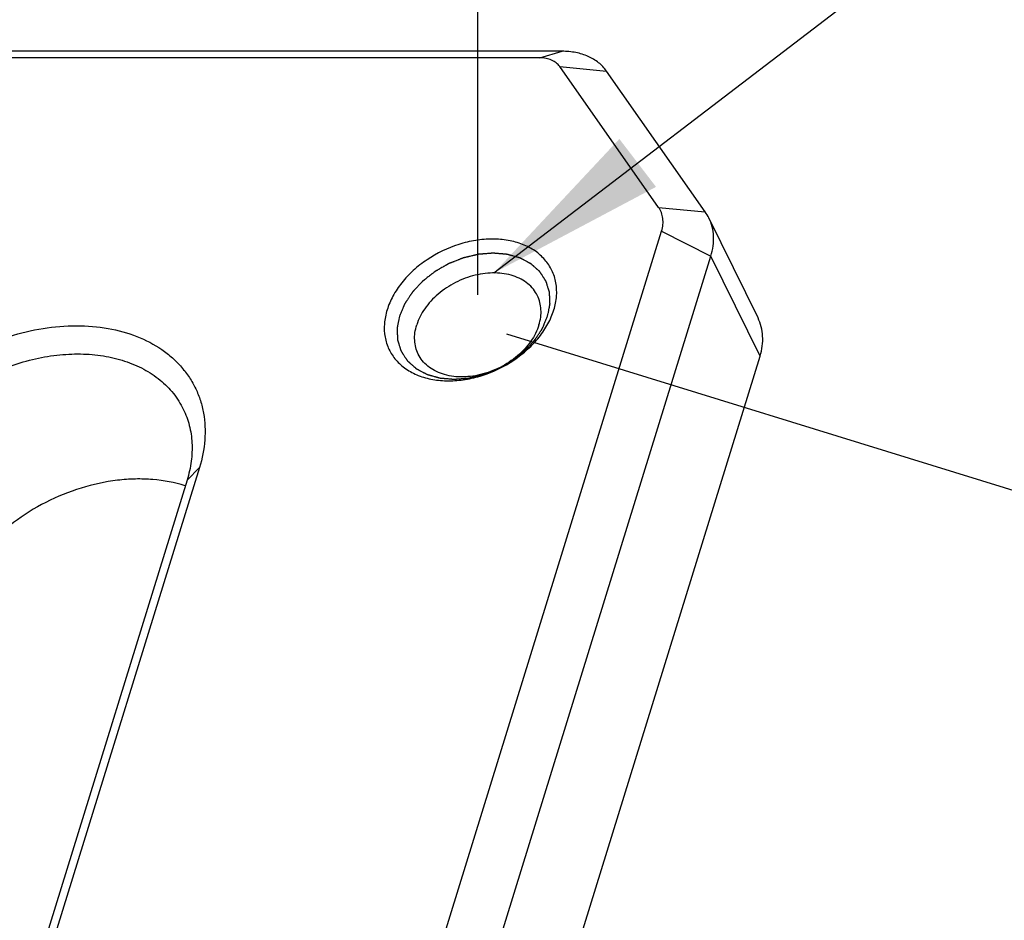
# Model space of a CAD drawing. Header units: millimetres. Extents: x 0 to 420, y 0 to 297.
# Tile 27 of 48: x 131 to 148, y 116 to 131. Entities that reach past the tile are written whole.
import ezdxf

# ---------------------------------------------------------------- set-up
doc = ezdxf.new("R2010")
doc.units = ezdxf.units.MM
doc.header["$LTSCALE"] = 23.1
doc.header["$PDMODE"] = 3
doc.header["$PDSIZE"] = 8
doc.layers.get('0').update_dxf_attribs({"linetype": 'CONTINUOUS'})
doc.layers.get('Defpoints').update_dxf_attribs({"linetype": 'CONTINUOUS'})
doc.layers.add('00_COMPONENTS', color=7, linetype='CONTINUOUS')
doc.layers.add('51__DRAFT_DIMS', color=7, linetype='CONTINUOUS')
doc.styles.get("Standard").update_dxf_attribs({"font": 'simfang.ttf'})
doc.dimstyles.new('DIMSTYLE_1', dxfattribs={"dimtxt": 4, "dimasz": 3, "dimexe": 2.5, "dimexo": 0.5, "dimgap": 1, "dimtad": 1, "dimlfac": 1.5, "dimdsep": 46, "dimtxsty": 'STANDARD', "dimblk": '_FILLED', "dimblk1": '_FILLED', "dimblk2": '_FILLED', "dimcen": 0.09, "dimclrt": 7, "dimazin": 2, "dimtp": 0.3, "dimtm": 0.3, "dimtfac": 1, "dimtofl": 0, "dimtmove": 0, "dimatfit": 3, "dimldrblk": '_FILLED', "dimfxl": 1, "dimtolj": 1, "dimarcsym": 0})
doc.dimstyles.new('DIMSTYLE_3', dxfattribs={"dimtxt": 4, "dimasz": 3, "dimexe": 2.5, "dimexo": 0.5, "dimgap": 1, "dimtad": 1, "dimlfac": 1.5, "dimdsep": 46, "dimtxsty": 'STANDARD', "dimblk": '_FILLED', "dimblk1": '_FILLED', "dimblk2": '_FILLED', "dimcen": 0.09, "dimclrt": 7, "dimazin": 2, "dimtp": 0.2, "dimtm": 0.2, "dimtfac": 1, "dimtofl": 0, "dimtmove": 0, "dimatfit": 3, "dimldrblk": '_FILLED', "dimfxl": 1, "dimtolj": 1, "dimarcsym": 0})
doc.dimstyles.get("Standard").update_dxf_attribs({"dimtxt": 3, "dimasz": 3, "dimexe": 2.5, "dimexo": 0.5, "dimtad": 1, "dimdsep": 46, "dimtxsty": 'STANDARD', "dimblk": '_FILLED', "dimblk1": '_FILLED', "dimblk2": '_FILLED', "dimcen": 0.09, "dimclrt": 3, "dimazin": 2, "dimtol": 1, "dimtp": 0.01, "dimtm": 0.01, "dimtfac": 1, "dimtofl": 0, "dimtmove": 0, "dimatfit": 3, "dimldrblk": '_FILLED', "dimfxl": 1, "dimtolj": 1, "dimarcsym": 0})

# ---------------------------------------------------------------- blocks, each defined once
blk = doc.blocks.new('_FILLED')
at = {"color": 0, "linetype": 'ByBlock'}
blk.add_solid([(0, 0), (-1, 0.1667), (-1, -0.1667)], dxfattribs=at)
blk = doc.blocks.new('*D9')
at = {"layer": '51__DRAFT_DIMS', "color": 0, "lineweight": -2}
for p, q in [((68.343, 126.514), (68.343, 149.048)), ((138.958, 126.514), (138.958, 149.048)), ((71.343, 146.548), (135.958, 146.548))]:
    blk.add_line(p, q, dxfattribs=at)
at = {"layer": 'Defpoints', "color": 0}
for p in [(138.958, 146.548), (68.343, 126.014), (138.958, 126.014)]:
    blk.add_point(p, dxfattribs=at)
at = {"layer": '51__DRAFT_DIMS', "color": 0, "linetype": 'ByBlock', "lineweight": -2, "xscale": 3, "yscale": 3, "zscale": 3, "rotation": 180}
blk.add_blockref('_FILLED', (68.343, 146.548), dxfattribs=at)
at = {"layer": '51__DRAFT_DIMS', "color": 0, "linetype": 'ByBlock', "lineweight": -2, "xscale": 3, "yscale": 3, "zscale": 3}
blk.add_blockref('_FILLED', (138.958, 146.548), dxfattribs=at)
at = {"layer": '51__DRAFT_DIMS', "color": 7, "insert": (103.65, 152.881), "char_height": 4, "attachment_point": 2, "line_spacing_factor": 0.9}
blk.add_mtext('\\A1;115{}{{\\H0.7x;}{}}', dxfattribs=at)
blk = doc.blocks.new('*D11')
at = {"layer": '51__DRAFT_DIMS', "color": 0, "lineweight": -2}
for p, q in [((139.435, 125.866), (161.995, 118.895)), ((158.72, 116.767), (156.296, 108.922)), ((135.239, 112.288), (157.799, 105.317))]:
    blk.add_line(p, q, dxfattribs=at)
at = {"layer": 'Defpoints', "color": 0}
for p in [(138.958, 126.014), (134.762, 112.436), (155.41, 106.055)]:
    blk.add_point(p, dxfattribs=at)
at = {"layer": '51__DRAFT_DIMS', "color": 0, "linetype": 'ByBlock', "lineweight": -2, "xscale": 3, "yscale": 3, "zscale": 3}
for p, rotation in [((159.606, 119.633), 72.82762856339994), ((155.41, 106.055), 252.8276285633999)]:
    blk.add_blockref('_FILLED', p, dxfattribs=dict(at, rotation=rotation))
at = {"layer": '51__DRAFT_DIMS', "color": 7, "insert": (151.457, 114.714), "char_height": 4, "attachment_point": 2, "rotation": 72.8276, "line_spacing_factor": 0.9}
blk.add_mtext('\\A1;26{}{{\\H0.7x;}{}}', dxfattribs=at)

msp = doc.modelspace()

# ---------------------------------------------------------------- linework, layer by layer
at = {"layer": '00_COMPONENTS', "color": 7}
for p, q in [((140.3524, 130.548), (70.0156, 130.548)), ((139.9876, 130.4402), (140.3524, 130.548)), ((139.9876, 130.4402), (69.6509, 130.4402)), ((141.953, 127.961), (140.3152, 130.2947)), ((140.3152, 130.2947), (141.0894, 130.2207)), ((142.7272, 127.887), (141.0894, 130.2207)), ((141.953, 127.961), (142.7272, 127.887)), ((143.6001, 126.1289), (142.7866, 127.7865)), ((127.9135, 81.9768), (142.0027, 127.5695)), ((142.0027, 127.5695), (142.8201, 127.1551)), ((128.7309, 81.5624), (142.8201, 127.1551)), ((143.6335, 125.4974), (142.8201, 127.1551)), ((129.5443, 79.9048), (143.6335, 125.4974)), ((134.3444, 123.6513), (129.1804, 106.9403)), ((134.3444, 123.6513), (134.1391, 123.4441)), ((134.1391, 123.4441), (128.975, 106.7331))]:
    msp.add_line(p, q, dxfattribs=at)
msp.add_arc((142.1143, 127.4565), 0.749, 26.14252, 35.08232, dxfattribs=at)
for points, knots in [([(141.0894, 130.2207), (141.0713, 130.2465), (141.0309, 130.2958), (140.9345, 130.3841), (140.7858, 130.4719), (140.5781, 130.5348), (140.4291, 130.548), (140.3524, 130.548)], [0, 0, 0, 0, 0.1127068, 0.2277072, 0.4675276, 0.7246522, 1, 1, 1, 1]), ([(140.3152, 130.2947), (140.299, 130.3178), (140.2584, 130.3603), (140.1803, 130.4063), (140.088, 130.4343), (140.0218, 130.4402), (139.9876, 130.4402)], [0, 0, 0, 0, 0.227259, 0.4672188, 0.7244929, 1, 1, 1, 1]), ([(142.0027, 127.5695), (142.0133, 127.6039), (142.0279, 127.6733), (142.0272, 127.7775), (142.0031, 127.8755), (141.9718, 127.9342), (141.953, 127.961)], [0, 0, 0, 0, 0.2651884, 0.5168569, 0.7596828, 1, 1, 1, 1]), ([(142.8201, 127.1551), (142.8369, 127.2095), (142.8616, 127.3189), (142.869, 127.4837), (142.8455, 127.6416), (142.8093, 127.7402), (142.7866, 127.7865)], [0, 0, 0, 0, 0.2644251, 0.5170842, 0.7609163, 1, 1, 1, 1]), ([(140.2172, 126.2624), (140.2401, 126.3368), (140.2702, 126.4866), (140.2609, 126.7112), (140.195, 126.9194), (140.075, 127.1014), (139.9067, 127.2494), (139.698, 127.3578), (139.4573, 127.4236), (139.194, 127.4449), (138.9176, 127.4213), (138.5437, 127.3312), (138.1896, 127.1599), (137.8863, 126.9228), (137.6951, 126.7203), (137.547, 126.5002), (137.4785, 126.3417), (137.454, 126.2624)], [0, 0, 0, 0, 0.0572968, 0.1114527, 0.1637888, 0.2160482, 0.2699927, 0.3269903, 0.3877821, 0.4524557, 0.5205418, 0.5911519, 0.7347841, 0.8055559, 0.8738927, 0.9388775, 1, 1, 1, 1]), ([(140.1145, 126.1588), (140.1178, 126.1757), (140.1227, 126.2011), (140.1292, 126.2349), (140.1341, 126.2602), (140.1382, 126.2814), (140.1415, 126.2983), (140.144, 126.311), (140.1464, 126.3236), (140.1485, 126.3342), (140.1501, 126.3427), (140.1511, 126.3479), (140.152, 126.3522), (140.1526, 126.3553), (140.1531, 126.358), (140.1534, 126.3598), (140.1536, 126.3609), (140.1539, 126.3617), (140.1537, 126.3624), (140.1537, 126.3635), (140.1536, 126.3652), (140.1535, 126.3678), (140.1534, 126.3708), (140.1532, 126.3749), (140.153, 126.38), (140.1526, 126.3881), (140.1521, 126.3983), (140.1516, 126.4105), (140.151, 126.4227), (140.1502, 126.4389), (140.1493, 126.4592), (140.1484, 126.4796), (140.1476, 126.4958), (140.1471, 126.508), (140.1465, 126.5202), (140.146, 126.5304), (140.1457, 126.5385), (140.1454, 126.5436), (140.1452, 126.5477), (140.1451, 126.5507), (140.145, 126.5533), (140.1449, 126.555), (140.1448, 126.556), (140.1449, 126.5568), (140.1446, 126.5575), (140.1443, 126.5585), (140.1438, 126.5601), (140.143, 126.5624), (140.1422, 126.5652), (140.141, 126.569), (140.1395, 126.5737), (140.1371, 126.5812), (140.1342, 126.5906), (140.1306, 126.6018), (140.127, 126.6131), (140.1223, 126.6281), (140.1164, 126.6468), (140.1104, 126.6655), (140.1057, 126.6805), (140.1021, 126.6918), (140.0986, 126.703), (140.0956, 126.7124), (140.0933, 126.7199), (140.0918, 126.7246), (140.0906, 126.7284), (140.0897, 126.7312), (140.089, 126.7335), (140.0884, 126.7352), (140.0881, 126.7361), (140.088, 126.7368), (140.0875, 126.7374), (140.087, 126.7383), (140.086, 126.7397), (140.0846, 126.7418), (140.083, 126.7443), (140.0808, 126.7477), (140.0781, 126.7518), (140.0737, 126.7585), (140.0683, 126.7669), (140.0617, 126.7769), (140.0551, 126.787), (140.0464, 126.8003), (140.0355, 126.8171), (140.0245, 126.8338), (140.0158, 126.8472), (140.0092, 126.8572), (140.0027, 126.8672), (139.9972, 126.8756), (139.9929, 126.8823), (139.9901, 126.8865), (139.9879, 126.8898), (139.9863, 126.8923), (139.9849, 126.8944), (139.984, 126.8959), (139.9834, 126.8967), (139.9831, 126.8974), (139.9824, 126.8978), (139.9817, 126.8985), (139.9804, 126.8997), (139.9785, 126.9014), (139.9762, 126.9034), (139.9732, 126.9061), (139.9694, 126.9095), (139.9634, 126.9149), (139.9558, 126.9216), (139.9467, 126.9297), (139.9376, 126.9378), (139.9255, 126.9485), (139.9104, 126.962), (139.8953, 126.9755), (139.8832, 126.9863), (139.8741, 126.9944), (139.865, 127.0025), (139.8575, 127.0092), (139.8514, 127.0146), (139.8476, 127.018), (139.8446, 127.0207), (139.8423, 127.0227), (139.8404, 127.0244), (139.8391, 127.0255), (139.8384, 127.0262), (139.8378, 127.0268), (139.8371, 127.0271), (139.8361, 127.0276), (139.8345, 127.0285), (139.8321, 127.0297), (139.8293, 127.0312), (139.8255, 127.0332), (139.8208, 127.0357), (139.8132, 127.0398), (139.8038, 127.0448), (139.7924, 127.0508), (139.7811, 127.0568), (139.766, 127.0648), (139.7471, 127.0749), (139.7282, 127.0849), (139.713, 127.0929), (139.7017, 127.099), (139.6904, 127.105), (139.6809, 127.11), (139.6733, 127.114), (139.6686, 127.1165), (139.6648, 127.1185), (139.662, 127.12), (139.6596, 127.1213), (139.658, 127.1222), (139.657, 127.1227), (139.6564, 127.1231), (139.6555, 127.1233), (139.6544, 127.1236), (139.6525, 127.1241), (139.6497, 127.1249), (139.6465, 127.1258), (139.6421, 127.1271), (139.6366, 127.1286), (139.6278, 127.1311), (139.6168, 127.1342), (139.6036, 127.1379), (139.5905, 127.1417), (139.5729, 127.1466), (139.5509, 127.1528), (139.529, 127.159), (139.5114, 127.164), (139.4982, 127.1677), (139.4851, 127.1715), (139.4741, 127.1746), (139.4653, 127.177), (139.4598, 127.1786), (139.4554, 127.1798), (139.4521, 127.1808), (139.4494, 127.1815), (139.4475, 127.1821), (139.4464, 127.1824), (139.4456, 127.1827), (139.4446, 127.1827), (139.4434, 127.1828), (139.4412, 127.183), (139.4382, 127.1833), (139.4345, 127.1836), (139.4295, 127.184), (139.4234, 127.1846), (139.4135, 127.1854), (139.4012, 127.1865), (139.3864, 127.1878), (139.3717, 127.1891), (139.352, 127.1908), (139.3274, 127.1929), (139.3027, 127.1951), (139.283, 127.1968), (139.2683, 127.1981), (139.2535, 127.1994), (139.2412, 127.2005), (139.2313, 127.2013), (139.2252, 127.2018), (139.2202, 127.2023), (139.2166, 127.2026), (139.2135, 127.2029), (139.2113, 127.2031), (139.2101, 127.2032), (139.2092, 127.2033), (139.2082, 127.2032), (139.2069, 127.2031), (139.2047, 127.2029), (139.2015, 127.2026), (139.1977, 127.2023), (139.1926, 127.2019), (139.1862, 127.2014), (139.176, 127.2005), (139.1633, 127.1995), (139.148, 127.1983), (139.1327, 127.197), (139.1123, 127.1954), (139.0868, 127.1933), (139.0613, 127.1912), (139.041, 127.1896), (139.0257, 127.1883), (139.0104, 127.1871), (138.9976, 127.186), (138.9874, 127.1852), (138.9811, 127.1847), (138.976, 127.1843), (138.9721, 127.184), (138.9689, 127.1837), (138.9667, 127.1835), (138.9654, 127.1834), (138.9645, 127.1834), (138.9635, 127.1831), (138.9622, 127.1828), (138.96, 127.1823), (138.9567, 127.1815), (138.9529, 127.1806), (138.9477, 127.1794), (138.9413, 127.1778), (138.931, 127.1754), (138.9181, 127.1723), (138.9026, 127.1686), (138.8871, 127.1649), (138.8665, 127.16), (138.8407, 127.1539), (138.8149, 127.1478), (138.7942, 127.1428), (138.7787, 127.1392), (138.7633, 127.1355), (138.7504, 127.1324), (138.74, 127.13), (138.7336, 127.1284), (138.7284, 127.1272), (138.7246, 127.1263), (138.7213, 127.1255), (138.7191, 127.125), (138.7178, 127.1247), (138.7168, 127.1245), (138.7159, 127.1241), (138.7146, 127.1236), (138.7124, 127.1227), (138.7093, 127.1214), (138.7055, 127.1199), (138.7005, 127.118), (138.6942, 127.1155), (138.6842, 127.1115), (138.6716, 127.1065), (138.6565, 127.1005), (138.6415, 127.0945), (138.6214, 127.0866), (138.5962, 127.0766), (138.5711, 127.0666), (138.551, 127.0586), (138.5359, 127.0527), (138.5209, 127.0467), (138.5083, 127.0417), (138.4982, 127.0377), (138.492, 127.0352), (138.4869, 127.0332), (138.4832, 127.0317), (138.48, 127.0305), (138.4778, 127.0296), (138.4766, 127.0291), (138.4756, 127.0288), (138.4747, 127.0282), (138.4735, 127.0275), (138.4715, 127.0263), (138.4685, 127.0246), (138.4649, 127.0226), (138.4601, 127.0198), (138.4541, 127.0164), (138.4446, 127.0109), (138.4326, 127.0041), (138.4183, 126.9959), (138.404, 126.9877), (138.3848, 126.9767), (138.3609, 126.963), (138.337, 126.9493), (138.3179, 126.9384), (138.3036, 126.9302), (138.2893, 126.922), (138.2773, 126.9151), (138.2678, 126.9097), (138.2618, 126.9062), (138.257, 126.9035), (138.2534, 126.9014), (138.2504, 126.8997), (138.2483, 126.8985), (138.2472, 126.8978), (138.2462, 126.8974), (138.2455, 126.8967), (138.2444, 126.8959), (138.2426, 126.8945), (138.24, 126.8924), (138.2368, 126.89), (138.2327, 126.8867), (138.2274, 126.8826), (138.2191, 126.876), (138.2086, 126.8678), (138.1961, 126.858), (138.1835, 126.8481), (138.1668, 126.835), (138.1458, 126.8186), (138.1249, 126.8022), (138.1082, 126.789), (138.0956, 126.7792), (138.0831, 126.7694), (138.0726, 126.7612), (138.0643, 126.7546), (138.059, 126.7505), (138.0549, 126.7472), (138.0517, 126.7447), (138.0491, 126.7427), (138.0473, 126.7413), (138.0462, 126.7404), (138.0454, 126.7398), (138.0448, 126.7391), (138.0439, 126.7382), (138.0424, 126.7365), (138.0402, 126.7342), (138.0375, 126.7314), (138.034, 126.7277), (138.0296, 126.723), (138.0226, 126.7155), (138.0138, 126.7061), (138.0033, 126.6949), (137.9927, 126.6837), (137.9786, 126.6687), (137.9611, 126.65), (137.9435, 126.6313), (137.9294, 126.6163), (137.9189, 126.6051), (137.9083, 126.5939), (137.8995, 126.5845), (137.8925, 126.577), (137.8881, 126.5723), (137.8846, 126.5686), (137.8819, 126.5658), (137.8798, 126.5635), (137.8782, 126.5618), (137.8773, 126.5609), (137.8766, 126.5602), (137.8762, 126.5594), (137.8755, 126.5584), (137.8743, 126.5566), (137.8726, 126.5541), (137.8706, 126.551), (137.8678, 126.547), (137.8645, 126.5419), (137.859, 126.5338), (137.8522, 126.5236), (137.8441, 126.5114), (137.8359, 126.4993), (137.8251, 126.483), (137.8115, 126.4627), (137.7979, 126.4424), (137.7871, 126.4262), (137.7789, 126.414), (137.7708, 126.4018), (137.764, 126.3916), (137.7586, 126.3835), (137.7552, 126.3784), (137.7525, 126.3744), (137.7504, 126.3713), (137.7487, 126.3688), (137.7475, 126.367), (137.7469, 126.366), (137.7463, 126.3653), (137.746, 126.3644), (137.7455, 126.3634), (137.7448, 126.3615), (137.7436, 126.3588), (137.7422, 126.3556), (137.7404, 126.3513), (137.7381, 126.3459), (137.7344, 126.3373), (137.7299, 126.3265), (137.7244, 126.3136), (137.7188, 126.3007), (137.7115, 126.2835), (137.7023, 126.262), (137.6913, 126.2362), (137.6767, 126.2018), (137.6657, 126.176), (137.6583, 126.1588)], [0, 0, 0, 0, 0.015625, 0.0234375, 0.03125, 0.0390625, 0.0429688, 0.046875, 0.0507812, 0.0546875, 0.0566406, 0.0585938, 0.0595703, 0.0605469, 0.0615234, 0.0620117, 0.0622559, 0.0625, 0.0627441, 0.0629883, 0.0634766, 0.0644531, 0.0654297, 0.0664062, 0.0683594, 0.0703125, 0.0742188, 0.078125, 0.0820312, 0.0859375, 0.09375, 0.1015625, 0.1054688, 0.109375, 0.1132812, 0.1171875, 0.1191406, 0.1210938, 0.1220703, 0.1230469, 0.1240234, 0.1245117, 0.1247559, 0.125, 0.1252441, 0.1254883, 0.1259766, 0.1269531, 0.1279297, 0.1289062, 0.1308594, 0.1328125, 0.1367188, 0.140625, 0.1445312, 0.1484375, 0.15625, 0.1640625, 0.1679688, 0.171875, 0.1757812, 0.1796875, 0.1816406, 0.1835938, 0.1845703, 0.1855469, 0.1865234, 0.1870117, 0.1872559, 0.1875, 0.1877441, 0.1879883, 0.1884766, 0.1894531, 0.1904297, 0.1914062, 0.1933594, 0.1953125, 0.1992188, 0.203125, 0.2070312, 0.2109375, 0.21875, 0.2265625, 0.2304688, 0.234375, 0.2382812, 0.2421875, 0.2441406, 0.2460938, 0.2470703, 0.2480469, 0.2490234, 0.2495117, 0.2497559, 0.25, 0.2502441, 0.2504883, 0.2509766, 0.2519531, 0.2529297, 0.2539062, 0.2558594, 0.2578125, 0.2617188, 0.265625, 0.2695312, 0.2734375, 0.28125, 0.2890625, 0.2929688, 0.296875, 0.3007812, 0.3046875, 0.3066406, 0.3085938, 0.3095703, 0.3105469, 0.3115234, 0.3120117, 0.3122559, 0.3125, 0.3127441, 0.3129883, 0.3134766, 0.3144531, 0.3154297, 0.3164062, 0.3183594, 0.3203125, 0.3242188, 0.328125, 0.3320312, 0.3359375, 0.34375, 0.3515625, 0.3554688, 0.359375, 0.3632812, 0.3671875, 0.3691406, 0.3710938, 0.3720703, 0.3730469, 0.3740234, 0.3745117, 0.3747559, 0.375, 0.3752441, 0.3754883, 0.3759766, 0.3769531, 0.3779297, 0.3789062, 0.3808594, 0.3828125, 0.3867188, 0.390625, 0.3945312, 0.3984375, 0.40625, 0.4140625, 0.4179688, 0.421875, 0.4257812, 0.4296875, 0.4316406, 0.4335938, 0.4345703, 0.4355469, 0.4365234, 0.4370117, 0.4372559, 0.4375, 0.4377441, 0.4379883, 0.4384766, 0.4394531, 0.4404297, 0.4414062, 0.4433594, 0.4453125, 0.4492188, 0.453125, 0.4570312, 0.4609375, 0.46875, 0.4765625, 0.4804688, 0.484375, 0.4882812, 0.4921875, 0.4941406, 0.4960938, 0.4970703, 0.4980469, 0.4990234, 0.4995117, 0.4997559, 0.5, 0.5002441, 0.5004883, 0.5009766, 0.5019531, 0.5029297, 0.5039062, 0.5058594, 0.5078125, 0.5117188, 0.515625, 0.5195312, 0.5234375, 0.53125, 0.5390625, 0.5429688, 0.546875, 0.5507812, 0.5546875, 0.5566406, 0.5585938, 0.5595703, 0.5605469, 0.5615234, 0.5620117, 0.5622559, 0.5625, 0.5627441, 0.5629883, 0.5634766, 0.5644531, 0.5654297, 0.5664062, 0.5683594, 0.5703125, 0.5742188, 0.578125, 0.5820312, 0.5859375, 0.59375, 0.6015625, 0.6054688, 0.609375, 0.6132812, 0.6171875, 0.6191406, 0.6210938, 0.6220703, 0.6230469, 0.6240234, 0.6245117, 0.6247559, 0.625, 0.6252441, 0.6254883, 0.6259766, 0.6269531, 0.6279297, 0.6289062, 0.6308594, 0.6328125, 0.6367188, 0.640625, 0.6445312, 0.6484375, 0.65625, 0.6640625, 0.6679688, 0.671875, 0.6757812, 0.6796875, 0.6816406, 0.6835938, 0.6845703, 0.6855469, 0.6865234, 0.6870117, 0.6872559, 0.6875, 0.6877441, 0.6879883, 0.6884766, 0.6894531, 0.6904297, 0.6914062, 0.6933594, 0.6953125, 0.6992188, 0.703125, 0.7070312, 0.7109375, 0.71875, 0.7265625, 0.7304688, 0.734375, 0.7382812, 0.7421875, 0.7441406, 0.7460938, 0.7470703, 0.7480469, 0.7490234, 0.7495117, 0.7497559, 0.75, 0.7502441, 0.7504883, 0.7509766, 0.7519531, 0.7529297, 0.7539062, 0.7558594, 0.7578125, 0.7617188, 0.765625, 0.7695312, 0.7734375, 0.78125, 0.7890625, 0.7929688, 0.796875, 0.8007812, 0.8046875, 0.8066406, 0.8085938, 0.8095703, 0.8105469, 0.8115234, 0.8120117, 0.8122559, 0.8125, 0.8127441, 0.8129883, 0.8134766, 0.8144531, 0.8154297, 0.8164062, 0.8183594, 0.8203125, 0.8242188, 0.828125, 0.8320312, 0.8359375, 0.84375, 0.8515625, 0.8554688, 0.859375, 0.8632812, 0.8671875, 0.8691406, 0.8710938, 0.8720703, 0.8730469, 0.8740234, 0.8745117, 0.8747559, 0.875, 0.8752441, 0.8754883, 0.8759766, 0.8769531, 0.8779297, 0.8789062, 0.8808594, 0.8828125, 0.8867188, 0.890625, 0.8945312, 0.8984375, 0.90625, 0.9140625, 0.9179688, 0.921875, 0.9257812, 0.9296875, 0.9316406, 0.9335938, 0.9345703, 0.9355469, 0.9365234, 0.9370117, 0.9372559, 0.9375, 0.9377441, 0.9379883, 0.9384766, 0.9394531, 0.9404297, 0.9414062, 0.9433594, 0.9453125, 0.9492188, 0.953125, 0.9570312, 0.9609375, 0.96875, 0.9765625, 0.984375, 1, 1, 1, 1]), ([(139.9451, 126.4984), (139.9265, 126.5362), (139.8803, 126.6088), (139.7877, 126.7014), (139.6743, 126.7763), (139.4951, 126.8517), (139.2904, 126.8816), (139.0781, 126.8703), (138.8547, 126.8299), (138.5833, 126.7285), (138.3415, 126.5693), (138.1785, 126.4132), (138.0463, 126.2495), (137.974, 126.1096), (137.9444, 126.0138)], [0, 0, 0, 0, 0.0507461, 0.1026299, 0.156609, 0.2133398, 0.3356261, 0.4012077, 0.4690088, 0.6081778, 0.7469379, 0.8142557, 0.8792088, 1, 1, 1, 1]), ([(139.9708, 126.0138), (139.9837, 126.0556), (140.0026, 126.1395), (140.0083, 126.266), (139.9903, 126.3872), (139.9625, 126.4628), (139.9451, 126.4984)], [0, 0, 0, 0, 0.264426, 0.5170839, 0.7609157, 1, 1, 1, 1]), ([(137.454, 126.2624), (137.431, 126.1881), (137.4009, 126.0382), (137.4102, 125.8136), (137.4761, 125.6055), (137.5961, 125.4234), (137.7644, 125.2755), (137.9732, 125.167), (138.2138, 125.1012), (138.4772, 125.0799), (138.7536, 125.1035), (139.1274, 125.1936), (139.4815, 125.3649), (139.7849, 125.6021), (139.976, 125.8045), (140.1242, 126.0246), (140.1927, 126.1831), (140.2172, 126.2624)], [0, 0, 0, 0, 0.0572968, 0.1114527, 0.1637888, 0.2160482, 0.2699927, 0.3269903, 0.3877821, 0.4524557, 0.5205418, 0.5911519, 0.7347841, 0.8055559, 0.8738927, 0.9388775, 1, 1, 1, 1]), ([(137.6583, 126.1588), (137.6551, 126.1419), (137.6501, 126.1165), (137.6436, 126.0827), (137.6387, 126.0574), (137.6346, 126.0362), (137.6313, 126.0193), (137.6289, 126.0067), (137.6264, 125.994), (137.6244, 125.9834), (137.6227, 125.975), (137.6217, 125.9697), (137.6209, 125.9655), (137.6203, 125.9623), (137.6198, 125.9596), (137.6194, 125.9578), (137.6192, 125.9567), (137.619, 125.9559), (137.6191, 125.9552), (137.6191, 125.9542), (137.6192, 125.9524), (137.6193, 125.9498), (137.6195, 125.9468), (137.6196, 125.9427), (137.6199, 125.9376), (137.6202, 125.9295), (137.6207, 125.9194), (137.6213, 125.9072), (137.6218, 125.895), (137.6226, 125.8787), (137.6235, 125.8584), (137.6245, 125.838), (137.6252, 125.8218), (137.6258, 125.8096), (137.6263, 125.7974), (137.6268, 125.7872), (137.6272, 125.7791), (137.6274, 125.774), (137.6276, 125.77), (137.6277, 125.7669), (137.6278, 125.7644), (137.6279, 125.7626), (137.628, 125.7616), (137.628, 125.7608), (137.6282, 125.7601), (137.6285, 125.7592), (137.629, 125.7575), (137.6298, 125.7552), (137.6307, 125.7524), (137.6319, 125.7486), (137.6333, 125.7439), (137.6357, 125.7364), (137.6387, 125.7271), (137.6422, 125.7158), (137.6458, 125.7046), (137.6505, 125.6896), (137.6565, 125.6708), (137.6624, 125.6521), (137.6671, 125.6371), (137.6707, 125.6258), (137.6742, 125.6146), (137.6772, 125.6052), (137.6796, 125.5977), (137.6811, 125.593), (137.6822, 125.5893), (137.6831, 125.5864), (137.6839, 125.5841), (137.6844, 125.5825), (137.6847, 125.5815), (137.6849, 125.5808), (137.6853, 125.5802), (137.6859, 125.5794), (137.6868, 125.5779), (137.6882, 125.5758), (137.6898, 125.5733), (137.692, 125.57), (137.6947, 125.5658), (137.6991, 125.5591), (137.7046, 125.5507), (137.7111, 125.5407), (137.7177, 125.5307), (137.7264, 125.5173), (137.7374, 125.5006), (137.7483, 125.4838), (137.757, 125.4704), (137.7636, 125.4604), (137.7701, 125.4504), (137.7756, 125.442), (137.78, 125.4353), (137.7827, 125.4311), (137.7849, 125.4278), (137.7865, 125.4253), (137.7879, 125.4232), (137.7888, 125.4217), (137.7894, 125.4209), (137.7898, 125.4202), (137.7904, 125.4198), (137.7911, 125.4191), (137.7925, 125.4179), (137.7943, 125.4162), (137.7966, 125.4142), (137.7996, 125.4115), (137.8034, 125.4081), (137.8095, 125.4028), (137.817, 125.396), (137.8261, 125.3879), (137.8352, 125.3798), (137.8473, 125.3691), (137.8624, 125.3556), (137.8775, 125.3421), (137.8897, 125.3313), (137.8987, 125.3232), (137.9078, 125.3152), (137.9154, 125.3084), (137.9214, 125.303), (137.9252, 125.2997), (137.9282, 125.297), (137.9305, 125.2949), (137.9324, 125.2933), (137.9337, 125.2921), (137.9345, 125.2914), (137.935, 125.2909), (137.9358, 125.2905), (137.9367, 125.29), (137.9383, 125.2891), (137.9407, 125.2879), (137.9435, 125.2864), (137.9473, 125.2844), (137.952, 125.2819), (137.9596, 125.2779), (137.9691, 125.2728), (137.9804, 125.2668), (137.9917, 125.2608), (138.0069, 125.2528), (138.0258, 125.2427), (138.0447, 125.2327), (138.0598, 125.2247), (138.0711, 125.2187), (138.0825, 125.2126), (138.0919, 125.2076), (138.0995, 125.2036), (138.1042, 125.2011), (138.108, 125.1991), (138.1108, 125.1976), (138.1132, 125.1963), (138.1148, 125.1954), (138.1158, 125.195), (138.1165, 125.1945), (138.1173, 125.1944), (138.1184, 125.194), (138.1203, 125.1935), (138.1231, 125.1927), (138.1264, 125.1918), (138.1308, 125.1905), (138.1363, 125.189), (138.145, 125.1865), (138.156, 125.1834), (138.1692, 125.1797), (138.1824, 125.1759), (138.1999, 125.171), (138.2219, 125.1648), (138.2439, 125.1586), (138.2614, 125.1536), (138.2746, 125.1499), (138.2878, 125.1462), (138.2987, 125.143), (138.3075, 125.1406), (138.313, 125.139), (138.3174, 125.1378), (138.3207, 125.1368), (138.3234, 125.1361), (138.3254, 125.1355), (138.3265, 125.1352), (138.3273, 125.1349), (138.3282, 125.1349), (138.3294, 125.1348), (138.3316, 125.1346), (138.3347, 125.1343), (138.3384, 125.134), (138.3433, 125.1336), (138.3494, 125.133), (138.3593, 125.1322), (138.3716, 125.1311), (138.3864, 125.1298), (138.4012, 125.1285), (138.4209, 125.1268), (138.4455, 125.1247), (138.4701, 125.1225), (138.4898, 125.1208), (138.5046, 125.1195), (138.5193, 125.1182), (138.5317, 125.1172), (138.5415, 125.1163), (138.5477, 125.1158), (138.5526, 125.1153), (138.5563, 125.115), (138.5594, 125.1148), (138.5615, 125.1146), (138.5627, 125.1145), (138.5637, 125.1143), (138.5646, 125.1145), (138.5659, 125.1145), (138.5681, 125.1147), (138.5713, 125.115), (138.5751, 125.1153), (138.5802, 125.1157), (138.5866, 125.1162), (138.5968, 125.1171), (138.6095, 125.1181), (138.6248, 125.1193), (138.6401, 125.1206), (138.6605, 125.1222), (138.686, 125.1243), (138.7115, 125.1264), (138.7319, 125.128), (138.7472, 125.1293), (138.7625, 125.1305), (138.7752, 125.1316), (138.7854, 125.1324), (138.7918, 125.1329), (138.7969, 125.1333), (138.8007, 125.1336), (138.8039, 125.1339), (138.8061, 125.1341), (138.8074, 125.1342), (138.8083, 125.1342), (138.8093, 125.1345), (138.8106, 125.1348), (138.8129, 125.1353), (138.8161, 125.1361), (138.82, 125.137), (138.8251, 125.1383), (138.8316, 125.1398), (138.8419, 125.1422), (138.8548, 125.1453), (138.8703, 125.149), (138.8857, 125.1527), (138.9064, 125.1576), (138.9322, 125.1637), (138.958, 125.1699), (138.9786, 125.1748), (138.9941, 125.1784), (139.0096, 125.1821), (139.0225, 125.1852), (139.0328, 125.1877), (139.0392, 125.1892), (139.0444, 125.1904), (139.0483, 125.1913), (139.0515, 125.1921), (139.0537, 125.1926), (139.055, 125.193), (139.056, 125.1931), (139.0569, 125.1936), (139.0582, 125.194), (139.0604, 125.1949), (139.0635, 125.1962), (139.0673, 125.1977), (139.0723, 125.1997), (139.0786, 125.2021), (139.0887, 125.2061), (139.1012, 125.2111), (139.1163, 125.2171), (139.1314, 125.2231), (139.1515, 125.2311), (139.1766, 125.241), (139.2017, 125.251), (139.2218, 125.259), (139.2369, 125.2649), (139.252, 125.2709), (139.2645, 125.2759), (139.2746, 125.2799), (139.2809, 125.2824), (139.2859, 125.2844), (139.2897, 125.2859), (139.2928, 125.2871), (139.295, 125.288), (139.2962, 125.2885), (139.2972, 125.2888), (139.2981, 125.2894), (139.2993, 125.2901), (139.3014, 125.2913), (139.3044, 125.293), (139.3079, 125.295), (139.3127, 125.2978), (139.3187, 125.3012), (139.3283, 125.3067), (139.3402, 125.3135), (139.3545, 125.3217), (139.3689, 125.3299), (139.388, 125.3409), (139.4119, 125.3546), (139.4358, 125.3683), (139.4549, 125.3792), (139.4692, 125.3874), (139.4836, 125.3956), (139.4955, 125.4025), (139.5051, 125.408), (139.511, 125.4114), (139.5158, 125.4141), (139.5194, 125.4162), (139.5224, 125.4179), (139.5245, 125.4191), (139.5257, 125.4198), (139.5266, 125.4202), (139.5274, 125.4209), (139.5284, 125.4217), (139.5302, 125.4232), (139.5329, 125.4252), (139.536, 125.4277), (139.5402, 125.4309), (139.5454, 125.435), (139.5538, 125.4416), (139.5642, 125.4498), (139.5768, 125.4597), (139.5893, 125.4695), (139.6061, 125.4826), (139.627, 125.499), (139.6479, 125.5154), (139.6646, 125.5286), (139.6772, 125.5384), (139.6897, 125.5483), (139.7002, 125.5565), (139.7086, 125.563), (139.7138, 125.5671), (139.718, 125.5704), (139.7211, 125.5729), (139.7237, 125.5749), (139.7256, 125.5764), (139.7266, 125.5772), (139.7274, 125.5778), (139.728, 125.5785), (139.7289, 125.5794), (139.7305, 125.5811), (139.7327, 125.5834), (139.7353, 125.5862), (139.7388, 125.59), (139.7432, 125.5946), (139.7502, 125.6021), (139.759, 125.6115), (139.7696, 125.6227), (139.7801, 125.6339), (139.7942, 125.6489), (139.8118, 125.6676), (139.8294, 125.6863), (139.8434, 125.7013), (139.854, 125.7125), (139.8645, 125.7238), (139.8733, 125.7331), (139.8803, 125.7406), (139.8847, 125.7453), (139.8882, 125.749), (139.8909, 125.7518), (139.8931, 125.7542), (139.8946, 125.7558), (139.8955, 125.7567), (139.8962, 125.7574), (139.8967, 125.7582), (139.8974, 125.7592), (139.8985, 125.761), (139.9002, 125.7635), (139.9023, 125.7666), (139.905, 125.7706), (139.9084, 125.7757), (139.9138, 125.7838), (139.9206, 125.794), (139.9287, 125.8062), (139.9369, 125.8184), (139.9477, 125.8346), (139.9613, 125.8549), (139.9749, 125.8752), (139.9857, 125.8915), (139.9939, 125.9036), (140.002, 125.9158), (140.0088, 125.926), (140.0143, 125.9341), (140.0176, 125.9392), (140.0204, 125.9432), (140.0224, 125.9463), (140.0241, 125.9488), (140.0253, 125.9506), (140.026, 125.9516), (140.0265, 125.9524), (140.0268, 125.9532), (140.0273, 125.9542), (140.0281, 125.9561), (140.0292, 125.9588), (140.0306, 125.962), (140.0324, 125.9663), (140.0347, 125.9717), (140.0384, 125.9803), (140.043, 125.9911), (140.0485, 126.004), (140.054, 126.0169), (140.0613, 126.0341), (140.0705, 126.0556), (140.0815, 126.0814), (140.0962, 126.1158), (140.1072, 126.1416), (140.1145, 126.1588)], [0, 0, 0, 0, 0.015625, 0.0234375, 0.03125, 0.0390625, 0.0429688, 0.046875, 0.0507812, 0.0546875, 0.0566406, 0.0585938, 0.0595703, 0.0605469, 0.0615234, 0.0620117, 0.0622559, 0.0625, 0.0627441, 0.0629883, 0.0634766, 0.0644531, 0.0654297, 0.0664062, 0.0683594, 0.0703125, 0.0742188, 0.078125, 0.0820312, 0.0859375, 0.09375, 0.1015625, 0.1054688, 0.109375, 0.1132812, 0.1171875, 0.1191406, 0.1210938, 0.1220703, 0.1230469, 0.1240234, 0.1245117, 0.1247559, 0.125, 0.1252441, 0.1254883, 0.1259766, 0.1269531, 0.1279297, 0.1289062, 0.1308594, 0.1328125, 0.1367188, 0.140625, 0.1445312, 0.1484375, 0.15625, 0.1640625, 0.1679688, 0.171875, 0.1757812, 0.1796875, 0.1816406, 0.1835938, 0.1845703, 0.1855469, 0.1865234, 0.1870117, 0.1872559, 0.1875, 0.1877441, 0.1879883, 0.1884766, 0.1894531, 0.1904297, 0.1914062, 0.1933594, 0.1953125, 0.1992188, 0.203125, 0.2070312, 0.2109375, 0.21875, 0.2265625, 0.2304688, 0.234375, 0.2382812, 0.2421875, 0.2441406, 0.2460938, 0.2470703, 0.2480469, 0.2490234, 0.2495117, 0.2497559, 0.25, 0.2502441, 0.2504883, 0.2509766, 0.2519531, 0.2529297, 0.2539062, 0.2558594, 0.2578125, 0.2617188, 0.265625, 0.2695312, 0.2734375, 0.28125, 0.2890625, 0.2929688, 0.296875, 0.3007812, 0.3046875, 0.3066406, 0.3085938, 0.3095703, 0.3105469, 0.3115234, 0.3120117, 0.3122559, 0.3125, 0.3127441, 0.3129883, 0.3134766, 0.3144531, 0.3154297, 0.3164062, 0.3183594, 0.3203125, 0.3242188, 0.328125, 0.3320312, 0.3359375, 0.34375, 0.3515625, 0.3554688, 0.359375, 0.3632812, 0.3671875, 0.3691406, 0.3710938, 0.3720703, 0.3730469, 0.3740234, 0.3745117, 0.3747559, 0.375, 0.3752441, 0.3754883, 0.3759766, 0.3769531, 0.3779297, 0.3789062, 0.3808594, 0.3828125, 0.3867188, 0.390625, 0.3945312, 0.3984375, 0.40625, 0.4140625, 0.4179688, 0.421875, 0.4257812, 0.4296875, 0.4316406, 0.4335938, 0.4345703, 0.4355469, 0.4365234, 0.4370117, 0.4372559, 0.4375, 0.4377441, 0.4379883, 0.4384766, 0.4394531, 0.4404297, 0.4414062, 0.4433594, 0.4453125, 0.4492188, 0.453125, 0.4570312, 0.4609375, 0.46875, 0.4765625, 0.4804688, 0.484375, 0.4882812, 0.4921875, 0.4941406, 0.4960938, 0.4970703, 0.4980469, 0.4990234, 0.4995117, 0.4997559, 0.5, 0.5002441, 0.5004883, 0.5009766, 0.5019531, 0.5029297, 0.5039062, 0.5058594, 0.5078125, 0.5117188, 0.515625, 0.5195312, 0.5234375, 0.53125, 0.5390625, 0.5429688, 0.546875, 0.5507812, 0.5546875, 0.5566406, 0.5585938, 0.5595703, 0.5605469, 0.5615234, 0.5620117, 0.5622559, 0.5625, 0.5627441, 0.5629883, 0.5634766, 0.5644531, 0.5654297, 0.5664062, 0.5683594, 0.5703125, 0.5742188, 0.578125, 0.5820312, 0.5859375, 0.59375, 0.6015625, 0.6054688, 0.609375, 0.6132812, 0.6171875, 0.6191406, 0.6210938, 0.6220703, 0.6230469, 0.6240234, 0.6245117, 0.6247559, 0.625, 0.6252441, 0.6254883, 0.6259766, 0.6269531, 0.6279297, 0.6289062, 0.6308594, 0.6328125, 0.6367188, 0.640625, 0.6445312, 0.6484375, 0.65625, 0.6640625, 0.6679688, 0.671875, 0.6757812, 0.6796875, 0.6816406, 0.6835938, 0.6845703, 0.6855469, 0.6865234, 0.6870117, 0.6872559, 0.6875, 0.6877441, 0.6879883, 0.6884766, 0.6894531, 0.6904297, 0.6914062, 0.6933594, 0.6953125, 0.6992188, 0.703125, 0.7070312, 0.7109375, 0.71875, 0.7265625, 0.7304688, 0.734375, 0.7382812, 0.7421875, 0.7441406, 0.7460938, 0.7470703, 0.7480469, 0.7490234, 0.7495117, 0.7497559, 0.75, 0.7502441, 0.7504883, 0.7509766, 0.7519531, 0.7529297, 0.7539062, 0.7558594, 0.7578125, 0.7617188, 0.765625, 0.7695312, 0.7734375, 0.78125, 0.7890625, 0.7929688, 0.796875, 0.8007812, 0.8046875, 0.8066406, 0.8085938, 0.8095703, 0.8105469, 0.8115234, 0.8120117, 0.8122559, 0.8125, 0.8127441, 0.8129883, 0.8134766, 0.8144531, 0.8154297, 0.8164062, 0.8183594, 0.8203125, 0.8242188, 0.828125, 0.8320312, 0.8359375, 0.84375, 0.8515625, 0.8554688, 0.859375, 0.8632812, 0.8671875, 0.8691406, 0.8710938, 0.8720703, 0.8730469, 0.8740234, 0.8745117, 0.8747559, 0.875, 0.8752441, 0.8754883, 0.8759766, 0.8769531, 0.8779297, 0.8789062, 0.8808594, 0.8828125, 0.8867188, 0.890625, 0.8945312, 0.8984375, 0.90625, 0.9140625, 0.9179688, 0.921875, 0.9257812, 0.9296875, 0.9316406, 0.9335938, 0.9345703, 0.9355469, 0.9365234, 0.9370117, 0.9372559, 0.9375, 0.9377441, 0.9379883, 0.9384766, 0.9394531, 0.9404297, 0.9414062, 0.9433594, 0.9453125, 0.9492188, 0.953125, 0.9570312, 0.9609375, 0.96875, 0.9765625, 0.984375, 1, 1, 1, 1]), ([(143.6335, 125.4974), (143.6504, 125.5519), (143.675, 125.6613), (143.6824, 125.8261), (143.659, 125.984), (143.6228, 126.0826), (143.6001, 126.1289)], [0, 0, 0, 0, 0.2644251, 0.5170842, 0.7609163, 1, 1, 1, 1]), ([(128.8181, 123.6513), (128.8671, 123.81), (129.0041, 124.1269), (129.3004, 124.5671), (129.6825, 124.972), (130.136, 125.3265), (130.6438, 125.6176), (131.187, 125.8346), (131.7453, 125.9692), (132.2981, 126.0163), (132.8248, 125.9737), (133.306, 125.8423), (133.6591, 125.6586), (133.8974, 125.4725), (134.0515, 125.317), (134.1816, 125.1453), (134.2866, 124.9589), (134.3653, 124.7599), (134.4169, 124.5502), (134.441, 124.3319), (134.4361, 124.0283), (134.3904, 123.8), (134.3444, 123.6513)], [0, 0, 0, 0, 0.0610728, 0.1260045, 0.1942856, 0.2649997, 0.336966, 0.4088767, 0.4794293, 0.5474599, 0.6120808, 0.672823, 0.7297742, 0.7570858, 0.7837831, 0.8100557, 0.836119, 0.8622016, 0.888531, 0.915319, 0.9427499, 1, 1, 1, 1]), ([(137.9701, 125.5292), (137.9527, 125.5647), (137.9249, 125.6403), (137.9069, 125.7615), (137.9126, 125.888), (137.9315, 125.972), (137.9444, 126.0138)], [0, 0, 0, 0, 0.2390843, 0.4829161, 0.735574, 1, 1, 1, 1]), ([(139.9708, 126.0138), (139.9411, 125.9179), (139.8689, 125.778), (139.7367, 125.6143), (139.5736, 125.4582), (139.3319, 125.299), (139.0604, 125.1976), (138.8371, 125.1572), (138.6248, 125.146), (138.4201, 125.1759), (138.2409, 125.2513), (138.1275, 125.3261), (138.0349, 125.4188), (137.9887, 125.4913), (137.9701, 125.5292)], [0, 0, 0, 0, 0.1207912, 0.1857443, 0.2530621, 0.3918222, 0.5309912, 0.5987923, 0.6643739, 0.7866602, 0.843391, 0.8973701, 0.9492539, 1, 1, 1, 1]), ([(129.2268, 123.4441), (129.2619, 123.5577), (129.3544, 123.7847), (129.5478, 124.1071), (129.7944, 124.4126), (130.1894, 124.7907), (130.6588, 125.0999), (131.1725, 125.3251), (131.5723, 125.4478), (131.9749, 125.5206), (132.3705, 125.5415), (132.7494, 125.5099), (133.1023, 125.4264), (133.4203, 125.2926), (133.6954, 125.1112), (133.9198, 124.8865), (134.0319, 124.7106), (134.0769, 124.6189)], [0, 0, 0, 0, 0.0589808, 0.1210358, 0.1859281, 0.2531829, 0.391813, 0.4618181, 0.5310856, 0.5988232, 0.6643434, 0.7271225, 0.78686, 0.8435376, 0.8974662, 0.9493015, 1, 1, 1, 1]), ([(134.0769, 124.6189), (134.1191, 124.5328), (134.1865, 124.3494), (134.2301, 124.0556), (134.2163, 123.749), (134.1704, 123.5455), (134.1391, 123.4441)], [0, 0, 0, 0, 0.2390843, 0.4829163, 0.7355752, 1, 1, 1, 1]), ([(134.1092, 123.3473), (133.9356, 123.4032), (133.6583, 123.4547), (133.2799, 123.4651), (132.8793, 123.4363), (132.373, 123.3262), (131.791, 123.0887), (131.2588, 122.7572), (130.8758, 122.4128), (130.6214, 122.1068), (130.413, 121.7967), (130.2967, 121.5439), (130.2436, 121.3721)], [0, 0, 0, 0, 0.1154051, 0.176379, 0.2392189, 0.369116, 0.5022027, 0.6349504, 0.7638806, 0.8260473, 0.8862566, 1, 1, 1, 1])]:
    msp.add_open_spline(points, degree=3, knots=knots, dxfattribs=at)

# ---------------------------------------------------------------- dimensions: what is measured, and where the dimension line sits
at = {"layer": '51__DRAFT_DIMS', "color": 7}
dim = msp.add_linear_dim(base=(138.9576, 146.548), p1=(68.3429, 126.0138), p2=(138.9576, 126.0138), text='115{}{{\\H0.7x;}{}}', dimstyle='DIMSTYLE_1', override={"dimlfac": 1.5}, dxfattribs=at)
dim.commit()
dim.dimension.update_dxf_attribs({"geometry": '*D9', "text_midpoint": (103.6503, 150.2146)})
dim = msp.add_linear_dim(base=(155.4102, 106.0553), p1=(138.9576, 126.0138), p2=(134.7618, 112.4361), angle=252.82763, text='26{}{{\\H0.7x;}{}}', dimstyle='DIMSTYLE_3', override={"dimlfac": 1.5}, dxfattribs=at)
dim.commit()
dim.dimension.update_dxf_attribs({"geometry": '*D11', "text_midpoint": (154.0049, 113.9267)})

# ---------------------------------------------------------------- leaders
for points in [[(125.6862, 127.883), (155.7114, 149.6482)], [(139.2239, 126.8754), (163.9968, 145.8317)]]:
    msp.add_leader(points, dimstyle='STANDARD', override={"dimtad": 0}, dxfattribs=at)

doc.saveas('drawing.dxf')
